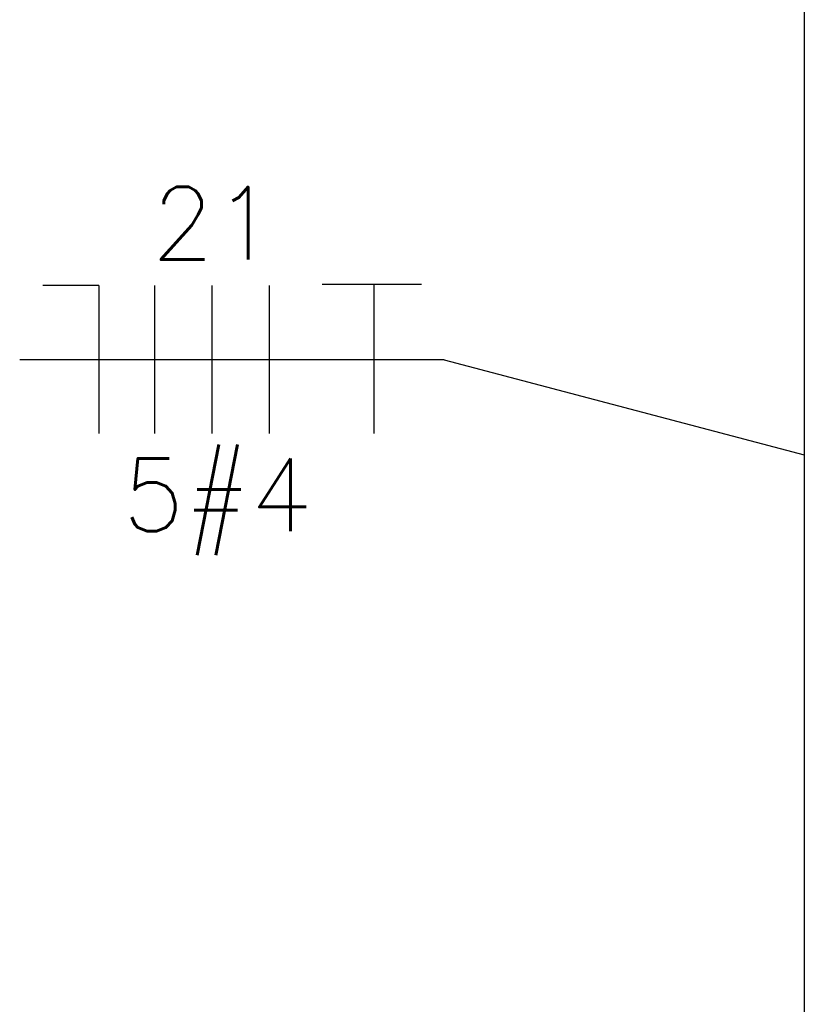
# Model space of a CAD drawing. Extents: x -21.9 to 51.8, y -25 to 17.
# Tile 43 of 53: x 12.5 to 13.6, y -4.1 to -2.8. Entities that reach past the tile are written whole.
import ezdxf
from ezdxf.enums import TextEntityAlignment as Align

# ---------------------------------------------------------------- set-up
doc = ezdxf.new("R2010")
doc.units = 0
doc.header["$MEASUREMENT"] = 0
for name, color, linetype in [('CIRCUITOS', 2, 'Continuous'), ('LINHA', 40, 'Continuous'), ('TUB_ELETRICA', 5, 'Continuous')]:
    doc.layers.add(name, color=color, linetype=linetype)
doc.styles.add('ROMANS', font='romans')

msp = doc.modelspace()

# ---------------------------------------------------------------- linework, layer by layer
at = {"layer": 'CIRCUITOS'}
for p, q in [((12.9646, -3.1161), (13.1012, -3.1161)), ((13.0357, -3.1161), (13.0357, -3.3217)), ((12.657, -3.118), (12.58, -3.118)), ((12.657, -3.118), (12.657, -3.3217)), ((12.7339, -3.118), (12.7339, -3.3217)), ((12.8128, -3.118), (12.8128, -3.3217)), ((12.8916, -3.118), (12.8916, -3.3217))]:
    msp.add_line(p, q, dxfattribs=at)
at = {"layer": 'LINHA'}
for q in [(12.5482, -3.2199), (13.6284, -3.351)]:
    msp.add_line((13.1327, -3.2199), q, dxfattribs=at)
at = {"layer": 'TUB_ELETRICA'}
msp.add_line((13.6284, -2.2404), (13.6284, -5.9849), dxfattribs=at)

# ---------------------------------------------------------------- texts
at = {"layer": 'CIRCUITOS', "style": 'ROMANS'}
for s, p in [('21', (12.8154, -3.0822)), ('5#4', (12.8203, -3.4558))]:
    msp.add_text(s, height=0.1, dxfattribs=at).set_placement(p, align=Align.CENTER)

doc.saveas('drawing.dxf')
